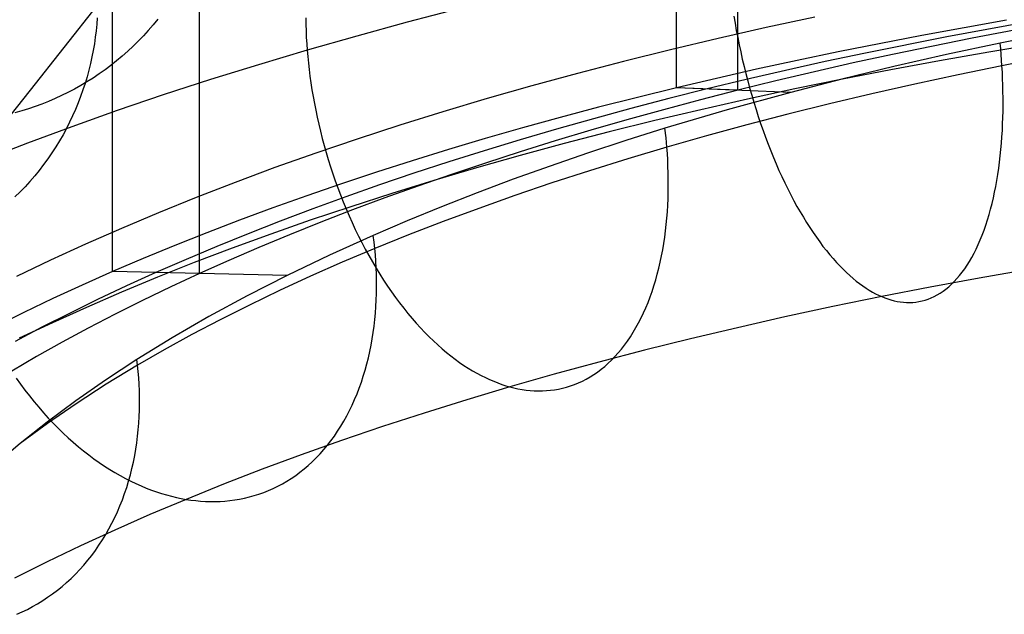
# Model space of a CAD drawing. Extents: x -37 to 483, y -973 to -253.
# Tile 31 of 197: x 131 to 174, y -871 to -845. Entities that reach past the tile are written whole.
import ezdxf

# ---------------------------------------------------------------- set-up
doc = ezdxf.new("R2010")
doc.units = 0
for name, color, linetype in [('LIVELLO_03', 5, 'CONTINUOUS'), ('LIVELLO_04', 96, 'CONTINUOUS'), ('PREDEFINITO', 7, 'CONTINUOUS')]:
    doc.layers.add(name, color=color, linetype=linetype)

msp = doc.modelspace()

# ---------------------------------------------------------------- linework, layer by layer
at = {"layer": 'LIVELLO_03'}
for p, q in [((131.002, -848.123, 440.292), (133.985, -844.351, 451.997)), ((133.937, -845.205, 452.177), (133.908, -845.493, 452.24)), ((133.959, -844.919, 452.115), (133.937, -845.205, 452.177)), ((136.426, -845.232, 477.422), (136.215, -845.478, 477.499)), ((136.63, -844.982, 477.345), (136.426, -845.232, 477.422)), ((133.908, -845.493, 452.24), (133.872, -845.783, 452.306)), ((135.997, -845.718, 477.576), (135.773, -845.952, 477.654)), ((136.215, -845.478, 477.499), (135.997, -845.718, 477.576)), ((133.829, -846.073, 452.372), (133.779, -846.364, 452.441)), ((133.872, -845.783, 452.306), (133.829, -846.073, 452.372)), ((135.542, -846.18, 477.732), (135.305, -846.401, 477.81)), ((135.773, -845.952, 477.654), (135.542, -846.18, 477.732)), ((133.779, -846.364, 452.441), (133.722, -846.655, 452.511)), ((135.063, -846.616, 477.888), (134.815, -846.825, 477.965)), ((135.305, -846.401, 477.81), (135.063, -846.616, 477.888)), ((133.657, -846.947, 452.582), (133.585, -847.239, 452.656)), ((133.722, -846.655, 452.511), (133.657, -846.947, 452.582)), ((134.562, -847.026, 478.043), (134.303, -847.22, 478.12)), ((134.815, -846.825, 477.965), (134.562, -847.026, 478.043)), ((133.585, -847.239, 452.656), (133.506, -847.531, 452.73)), ((134.04, -847.407, 478.197), (133.773, -847.586, 478.274)), ((134.303, -847.22, 478.12), (134.04, -847.407, 478.197)), ((133.225, -847.922, 478.425), (132.945, -848.078, 478.5)), ((133.501, -847.758, 478.35), (133.225, -847.922, 478.425)), ((133.419, -847.821, 452.807), (133.324, -848.112, 452.884)), ((133.506, -847.531, 452.73), (133.419, -847.821, 452.807)), ((133.773, -847.586, 478.274), (133.501, -847.758, 478.35)), ((127.806, -852.144, 428.688), (131.002, -848.123, 440.292)), ((132.377, -848.366, 478.648), (132.089, -848.498, 478.721)), ((132.663, -848.226, 478.574), (132.377, -848.366, 478.648)), ((132.945, -848.078, 478.5), (132.663, -848.226, 478.574)), ((133.324, -848.112, 452.884), (133.222, -848.401, 452.963)), ((131.505, -848.738, 478.863), (131.21, -848.846, 478.933)), ((131.798, -848.622, 478.792), (131.505, -848.738, 478.863)), ((132.089, -848.498, 478.721), (131.798, -848.622, 478.792)), ((133.111, -848.688, 453.044), (132.993, -848.974, 453.125)), ((133.222, -848.401, 452.963), (133.111, -848.688, 453.044)), ((130.617, -849.037, 479.069), (130.319, -849.121, 479.136)), ((130.914, -848.946, 479.001), (130.617, -849.037, 479.069)), ((131.21, -848.846, 478.933), (130.914, -848.946, 479.001)), ((132.867, -849.258, 453.208), (132.734, -849.539, 453.292)), ((132.993, -848.974, 453.125), (132.867, -849.258, 453.208)), ((132.734, -849.539, 453.292), (132.593, -849.818, 453.377)), ((132.443, -850.094, 453.463), (132.287, -850.366, 453.55)), ((132.593, -849.818, 453.377), (132.443, -850.094, 453.463)), ((132.287, -850.366, 453.55), (132.122, -850.635, 453.638)), ((131.95, -850.901, 453.727), (131.771, -851.161, 453.817)), ((132.122, -850.635, 453.638), (131.95, -850.901, 453.727)), ((131.584, -851.418, 453.907), (131.391, -851.67, 453.997)), ((131.771, -851.161, 453.817), (131.584, -851.418, 453.907)), ((131.391, -851.67, 453.997), (131.19, -851.916, 454.089)), ((130.982, -852.158, 454.18), (130.767, -852.393, 454.272)), ((131.19, -851.916, 454.089), (130.982, -852.158, 454.18)), ((130.547, -852.623, 454.364), (130.319, -852.847, 454.456)), ((130.767, -852.393, 454.272), (130.547, -852.623, 454.364))]:
    msp.add_line(p, q, dxfattribs=at)
at = {"layer": 'LIVELLO_04'}
for p, q in [((134.628, -856.151, 413.834), (134.628, -354.631, 425.342)), ((138.478, -856.238, 410.712), (138.478, -354.718, 422.221)), ((159.585, -848.015, 432.781), (159.585, -361.719, 443.94)), ((162.299, -848.126, 428.804), (162.299, -361.83, 439.963)), ((174.18, -845.028, 439.739), (170.424, -845.701, 438.171)), ((175.217, -845.087, 437.598), (171.542, -845.76, 436.064)), ((176.253, -845.147, 435.458), (172.661, -845.819, 433.957)), ((170.424, -845.701, 438.171), (166.736, -846.424, 436.487)), ((171.542, -845.76, 436.064), (167.935, -846.482, 434.417)), ((172.661, -845.819, 433.957), (169.134, -846.539, 432.347)), ((175.577, -846.07, 440.257), (173.388, -846.435, 439.391)), ((166.736, -846.424, 436.487), (164.919, -846.804, 435.603)), ((167.935, -846.482, 434.417), (166.158, -846.861, 433.552)), ((169.134, -846.539, 432.347), (167.397, -846.918, 431.501)), ((173.388, -846.435, 439.391), (171.215, -846.818, 438.484)), ((164.919, -846.804, 435.603), (163.122, -847.196, 434.69)), ((166.158, -846.861, 433.552), (164.4, -847.252, 432.659)), ((167.397, -846.918, 431.501), (165.679, -847.309, 430.628)), ((171.215, -846.818, 438.484), (169.06, -847.218, 437.536)), ((163.122, -847.196, 434.69), (161.343, -847.6, 433.749)), ((164.4, -847.252, 432.659), (162.661, -847.656, 431.739)), ((165.679, -847.309, 430.628), (163.979, -847.712, 429.729)), ((169.06, -847.218, 437.536), (166.925, -847.635, 436.548)), ((161.343, -847.6, 433.749), (159.585, -848.015, 432.781)), ((162.661, -847.656, 431.739), (160.942, -848.071, 430.792)), ((163.979, -847.712, 429.729), (162.299, -848.126, 428.804)), ((166.925, -847.635, 436.548), (164.812, -848.069, 435.519)), ((159.585, -848.015, 432.781), (157.847, -848.443, 431.786)), ((160.942, -848.071, 430.792), (159.243, -848.498, 429.819)), ((162.299, -848.126, 428.804), (159.585, -848.015, 432.781)), ((162.299, -848.126, 428.804), (160.639, -848.552, 427.852)), ((164.812, -848.069, 435.519), (162.721, -848.52, 434.452)), ((157.847, -848.443, 431.786), (156.131, -848.882, 430.763)), ((159.243, -848.498, 429.819), (157.565, -848.936, 428.819)), ((160.639, -848.552, 427.852), (159, -848.99, 426.875)), ((162.721, -848.52, 434.452), (160.655, -848.987, 433.345)), ((156.131, -848.882, 430.763), (154.436, -849.332, 429.714)), ((157.565, -848.936, 428.819), (155.909, -849.386, 427.793)), ((159, -848.99, 426.875), (157.382, -849.439, 425.873)), ((160.655, -848.987, 433.345), (158.614, -849.47, 432.2)), ((154.436, -849.332, 429.714), (152.764, -849.794, 428.639)), ((155.909, -849.386, 427.793), (154.274, -849.847, 426.742)), ((157.382, -849.439, 425.873), (155.785, -849.9, 424.845)), ((158.614, -849.47, 432.2), (156.601, -849.969, 431.018)), ((152.764, -849.794, 428.639), (151.115, -850.267, 427.538)), ((154.274, -849.847, 426.742), (152.662, -850.319, 425.665)), ((155.785, -849.9, 424.845), (154.21, -850.371, 423.793)), ((156.601, -849.969, 431.018), (154.616, -850.484, 429.799)), ((151.115, -850.267, 427.538), (149.489, -850.751, 426.411)), ((152.662, -850.319, 425.665), (151.073, -850.802, 424.564)), ((154.21, -850.371, 423.793), (152.657, -850.854, 422.717)), ((154.616, -850.484, 429.799), (152.661, -851.014, 428.543)), ((149.489, -850.751, 426.411), (147.887, -851.245, 425.26)), ((151.073, -850.802, 424.564), (149.507, -851.296, 423.438)), ((152.657, -850.854, 422.717), (151.127, -851.347, 421.617)), ((147.887, -851.245, 425.26), (146.31, -851.75, 424.083)), ((149.507, -851.296, 423.438), (147.965, -851.8, 422.288)), ((151.127, -851.347, 421.617), (149.621, -851.85, 420.493)), ((152.661, -851.014, 428.543), (150.738, -851.558, 427.253)), ((146.31, -851.75, 424.083), (144.757, -852.265, 422.883)), ((147.965, -851.8, 422.288), (146.448, -852.315, 421.115)), ((149.621, -851.85, 420.493), (148.139, -852.364, 419.347)), ((150.738, -851.558, 427.253), (148.847, -852.117, 425.928)), ((144.757, -852.265, 422.883), (143.23, -852.791, 421.659)), ((148.847, -852.117, 425.928), (146.989, -852.691, 424.569)), ((146.448, -852.315, 421.115), (144.955, -852.84, 419.918)), ((146.989, -852.691, 424.569), (145.167, -853.278, 423.179)), ((148.139, -852.364, 419.347), (146.681, -852.888, 418.178)), ((143.23, -852.791, 421.659), (141.728, -853.327, 420.411)), ((144.955, -852.84, 419.918), (143.488, -853.375, 418.699)), ((146.681, -852.888, 418.178), (145.249, -853.422, 416.987)), ((141.728, -853.327, 420.411), (140.253, -853.873, 419.14)), ((143.488, -853.375, 418.699), (142.047, -853.92, 417.457)), ((145.167, -853.278, 423.179), (143.381, -853.878, 421.756)), ((145.249, -853.422, 416.987), (143.842, -853.967, 415.774)), ((140.253, -853.873, 419.14), (138.805, -854.428, 417.847)), ((142.047, -853.92, 417.457), (140.633, -854.474, 416.193)), ((143.381, -853.878, 421.756), (141.632, -854.491, 420.304)), ((143.842, -853.967, 415.774), (142.46, -854.52, 414.54)), ((138.805, -854.428, 417.847), (137.385, -854.993, 416.531)), ((140.633, -854.474, 416.193), (139.245, -855.038, 414.907)), ((141.632, -854.491, 420.304), (139.922, -855.116, 418.822)), ((142.46, -854.52, 414.54), (141.106, -855.084, 413.284)), ((137.385, -854.993, 416.531), (135.992, -855.568, 415.193)), ((139.245, -855.038, 414.907), (137.885, -855.612, 413.601)), ((139.922, -855.116, 418.822), (138.25, -855.754, 417.311)), ((141.106, -855.084, 413.284), (139.778, -855.656, 412.008)), ((135.992, -855.568, 415.193), (134.628, -856.151, 413.834)), ((137.885, -855.612, 413.601), (136.553, -856.195, 412.273)), ((138.25, -855.754, 417.311), (136.619, -856.403, 415.774)), ((139.778, -855.656, 412.008), (138.478, -856.238, 410.712)), ((134.628, -856.151, 413.834), (133.293, -856.744, 412.453)), ((138.478, -856.238, 410.712), (134.628, -856.151, 413.834)), ((136.553, -856.195, 412.273), (135.249, -856.787, 410.924)), ((136.619, -856.403, 415.774), (135.028, -857.062, 414.211)), ((138.478, -856.238, 410.712), (137.205, -856.829, 409.396)), ((133.293, -856.744, 412.453), (131.987, -857.346, 411.052)), ((135.028, -857.062, 414.211), (133.479, -857.733, 412.623)), ((135.249, -856.787, 410.924), (133.974, -857.387, 409.556)), ((137.205, -856.829, 409.396), (135.961, -857.429, 408.06)), ((131.987, -857.346, 411.052), (130.711, -857.956, 409.631)), ((133.974, -857.387, 409.556), (132.728, -857.997, 408.168)), ((135.961, -857.429, 408.06), (134.745, -858.037, 406.705)), ((130.711, -857.956, 409.631), (129.465, -858.575, 408.19)), ((133.479, -857.733, 412.623), (131.973, -858.413, 411.011)), ((132.728, -857.997, 408.168), (131.511, -858.614, 406.761)), ((134.745, -858.037, 406.705), (133.558, -858.654, 405.332)), ((131.511, -858.614, 406.761), (130.325, -859.24, 405.335)), ((131.973, -858.413, 411.011), (130.51, -859.102, 409.377)), ((133.558, -858.654, 405.332), (132.4, -859.279, 403.94)), ((132.4, -859.279, 403.94), (131.271, -859.912, 402.531)), ((131.271, -859.912, 402.531), (130.173, -860.553, 401.105))]:
    msp.add_line(p, q, dxfattribs=at)
at = {"layer": 'PREDEFINITO'}
for p, q in [((159.585, -848.015, 432.781), (159.585, -833.704, 433.11)), ((134.628, -856.151, 413.834), (134.628, -841.845, 414.162)), ((149.942, -844.527, 444.46), (147.673, -845.118, 443.086)), ((162.115, -844.849, 450.956), (162.168, -845.163, 450.953)), ((165.699, -844.894, 439.496), (163.546, -845.357, 438.418)), ((143.179, -844.929, 439.872), (143.184, -845.216, 439.95)), ((143.184, -845.216, 439.95), (143.193, -845.502, 440.024)), ((147.673, -845.118, 443.086), (145.44, -845.727, 441.67)), ((162.168, -845.163, 450.953), (162.225, -845.478, 450.944)), ((174.18, -845.028, 439.739), (170.424, -845.701, 438.171)), ((143.193, -845.502, 440.024), (143.205, -845.787, 440.092)), ((145.44, -845.727, 441.67), (143.243, -846.353, 440.213)), ((163.546, -845.357, 438.418), (161.417, -845.838, 437.3)), ((162.225, -845.478, 450.944), (162.286, -845.795, 450.928)), ((170.424, -845.701, 438.171), (166.736, -846.424, 436.487)), ((175.834, -845.645, 431.102), (173.897, -846.038, 430.227)), ((143.205, -845.787, 440.092), (143.222, -846.07, 440.155)), ((143.222, -846.07, 440.155), (143.243, -846.353, 440.213)), ((161.417, -845.838, 437.3), (159.315, -846.336, 436.14)), ((162.286, -845.795, 450.928), (162.35, -846.112, 450.907)), ((162.35, -846.112, 450.907), (162.419, -846.431, 450.879)), ((173.897, -846.038, 430.227), (171.526, -846.548, 429.094)), ((173.92, -846.294, 430.26), (173.897, -846.038, 430.227)), ((143.243, -846.353, 440.213), (141.083, -846.997, 438.716)), ((143.243, -846.353, 440.213), (143.267, -846.636, 440.267)), ((143.267, -846.636, 440.267), (143.296, -846.923, 440.316)), ((159.315, -846.336, 436.14), (157.24, -846.852, 434.941)), ((162.419, -846.431, 450.879), (162.49, -846.75, 450.844)), ((166.736, -846.424, 436.487), (164.919, -846.804, 435.603)), ((171.526, -846.548, 429.094), (169.191, -847.081, 427.908)), ((173.941, -846.547, 430.297), (173.92, -846.294, 430.26)), ((173.96, -846.797, 430.338), (173.941, -846.547, 430.297)), ((141.083, -846.997, 438.716), (138.962, -847.657, 437.178)), ((143.296, -846.923, 440.316), (143.329, -847.214, 440.361)), ((157.24, -846.852, 434.941), (155.195, -847.384, 433.702)), ((162.49, -846.75, 450.844), (162.566, -847.07, 450.803)), ((162.566, -847.07, 450.803), (162.645, -847.389, 450.755)), ((164.919, -846.804, 435.603), (163.122, -847.196, 434.69)), ((169.191, -847.081, 427.908), (166.894, -847.64, 426.669)), ((173.976, -847.044, 430.382), (172.034, -847.442, 429.457)), ((173.976, -847.044, 430.382), (173.96, -846.797, 430.338)), ((175.912, -846.668, 431.257), (173.976, -847.044, 430.382)), ((173.992, -847.328, 430.437), (173.976, -847.044, 430.382)), ((143.329, -847.214, 440.361), (143.366, -847.507, 440.402)), ((143.366, -847.507, 440.402), (143.408, -847.804, 440.438)), ((155.195, -847.384, 433.702), (153.18, -847.933, 432.426)), ((163.122, -847.196, 434.69), (161.343, -847.6, 433.749)), ((162.645, -847.389, 450.755), (162.728, -847.708, 450.701)), ((172.034, -847.442, 429.457), (170.115, -847.855, 428.497)), ((174.004, -847.613, 430.498), (173.992, -847.328, 430.437)), ((138.962, -847.657, 437.178), (136.879, -848.335, 435.602)), ((143.408, -847.804, 440.438), (143.454, -848.103, 440.47)), ((153.18, -847.933, 432.426), (151.198, -848.498, 431.111)), ((161.343, -847.6, 433.749), (159.585, -848.015, 432.781)), ((162.728, -847.708, 450.701), (162.815, -848.026, 450.64)), ((166.894, -847.64, 426.669), (164.636, -848.222, 425.379)), ((170.115, -847.855, 428.497), (168.221, -848.283, 427.501)), ((174.014, -847.899, 430.564), (174.004, -847.613, 430.498)), ((174.021, -848.185, 430.636), (174.014, -847.899, 430.564)), ((136.879, -848.335, 435.602), (134.837, -849.029, 433.987)), ((143.454, -848.103, 440.47), (143.505, -848.405, 440.497)), ((159.585, -848.015, 432.781), (157.847, -848.443, 431.786)), ((164.636, -848.222, 425.379), (159.585, -848.015, 432.781)), ((164.636, -848.222, 425.379), (161.818, -848.998, 423.662)), ((162.815, -848.026, 450.64), (162.905, -848.343, 450.572)), ((162.905, -848.343, 450.572), (162.998, -848.659, 450.498)), ((168.221, -848.283, 427.501), (166.353, -848.726, 426.471)), ((174.025, -848.472, 430.714), (174.021, -848.185, 430.636)), ((143.505, -848.405, 440.497), (143.561, -848.709, 440.519)), ((143.561, -848.709, 440.519), (143.621, -849.015, 440.535)), ((151.198, -848.498, 431.111), (149.249, -849.079, 429.76)), ((157.847, -848.443, 431.786), (156.131, -848.882, 430.763)), ((162.998, -848.659, 450.498), (163.096, -848.973, 450.416)), ((166.353, -848.726, 426.471), (164.511, -849.183, 425.406)), ((174.022, -849.045, 430.888), (174.025, -848.759, 430.798)), ((174.025, -848.759, 430.798), (174.025, -848.472, 430.714)), ((134.837, -849.029, 433.987), (132.837, -849.739, 432.335)), ((143.621, -849.015, 440.535), (143.686, -849.323, 440.547)), ((149.249, -849.079, 429.76), (147.336, -849.675, 428.373)), ((156.131, -848.882, 430.763), (154.436, -849.332, 429.714)), ((161.818, -848.998, 423.662), (159.07, -849.811, 421.865)), ((164.511, -849.183, 425.406), (162.697, -849.656, 424.307)), ((163.096, -848.973, 450.416), (163.196, -849.285, 450.328)), ((174.016, -849.332, 430.984), (174.022, -849.045, 430.888)), ((143.686, -849.323, 440.547), (143.755, -849.633, 440.553)), ((143.755, -849.633, 440.553), (143.83, -849.944, 440.553)), ((147.336, -849.675, 428.373), (145.459, -850.286, 426.952)), ((154.436, -849.332, 429.714), (152.764, -849.794, 428.639)), ((162.697, -849.656, 424.307), (160.91, -850.142, 423.175)), ((163.196, -849.285, 450.328), (163.3, -849.595, 450.234)), ((163.3, -849.595, 450.234), (163.407, -849.902, 450.133)), ((173.993, -849.903, 431.194), (174.006, -849.618, 431.086)), ((174.006, -849.618, 431.086), (174.016, -849.332, 430.984)), ((132.837, -849.739, 432.335), (130.878, -850.466, 430.646)), ((143.83, -849.944, 440.553), (143.909, -850.257, 440.548)), ((152.764, -849.794, 428.639), (151.115, -850.267, 427.538)), ((159.07, -849.811, 421.865), (157.344, -850.353, 420.67)), ((159.116, -850.231, 421.933), (159.07, -849.811, 421.865)), ((163.407, -849.902, 450.133), (163.517, -850.206, 450.025)), ((173.975, -850.186, 431.308), (173.993, -849.903, 431.194)), ((130.878, -850.466, 430.646), (128.962, -851.207, 428.921)), ((145.459, -850.286, 426.952), (143.62, -850.911, 425.497)), ((143.909, -850.257, 440.548), (143.993, -850.57, 440.538)), ((143.993, -850.57, 440.538), (144.082, -850.883, 440.521)), ((151.115, -850.267, 427.538), (149.489, -850.751, 426.411)), ((157.344, -850.353, 420.67), (155.648, -850.909, 419.443)), ((159.153, -850.643, 422.009), (159.116, -850.231, 421.933)), ((160.91, -850.142, 423.175), (159.153, -850.643, 422.009)), ((163.517, -850.206, 450.025), (163.631, -850.507, 449.911)), ((163.631, -850.507, 449.911), (163.747, -850.804, 449.79)), ((173.93, -850.749, 431.554), (173.955, -850.469, 431.428)), ((173.955, -850.469, 431.428), (173.975, -850.186, 431.308)), ((143.62, -850.911, 425.497), (141.819, -851.551, 424.01)), ((144.082, -850.883, 440.521), (144.175, -851.197, 440.499)), ((149.489, -850.751, 426.411), (147.887, -851.245, 425.26)), ((155.648, -850.909, 419.443), (153.985, -851.48, 418.185)), ((159.153, -850.643, 422.009), (157.425, -851.158, 420.811)), ((159.174, -850.926, 422.067), (159.153, -850.643, 422.009)), ((159.19, -851.21, 422.13), (159.174, -850.926, 422.067)), ((163.747, -850.804, 449.79), (163.866, -851.097, 449.663)), ((173.902, -851.028, 431.687), (173.93, -850.749, 431.554)), ((144.175, -851.197, 440.499), (144.274, -851.511, 440.471)), ((147.887, -851.245, 425.26), (146.31, -851.75, 424.083)), ((157.425, -851.158, 420.811), (155.729, -851.687, 419.582)), ((159.203, -851.495, 422.198), (159.19, -851.21, 422.13)), ((163.866, -851.097, 449.663), (163.988, -851.386, 449.53)), ((163.988, -851.386, 449.53), (164.113, -851.671, 449.391)), ((173.834, -851.577, 431.97), (173.87, -851.304, 431.825)), ((173.87, -851.304, 431.825), (173.902, -851.028, 431.687)), ((141.819, -851.551, 424.01), (140.059, -852.204, 422.491)), ((144.274, -851.511, 440.471), (144.377, -851.824, 440.437)), ((144.377, -851.824, 440.437), (144.486, -852.137, 440.397)), ((146.31, -851.75, 424.083), (144.757, -852.265, 422.883)), ((153.985, -851.48, 418.185), (152.353, -852.066, 416.897)), ((155.729, -851.687, 419.582), (154.063, -852.229, 418.321)), ((159.212, -851.78, 422.272), (159.203, -851.495, 422.198)), ((159.217, -852.067, 422.35), (159.212, -851.78, 422.272)), ((164.113, -851.671, 449.391), (164.24, -851.95, 449.245)), ((173.751, -852.114, 432.277), (173.795, -851.847, 432.121)), ((173.795, -851.847, 432.121), (173.834, -851.577, 431.97)), ((140.059, -852.204, 422.491), (138.34, -852.869, 420.942)), ((144.757, -852.265, 422.883), (143.23, -852.791, 421.659)), ((144.486, -852.137, 440.397), (144.598, -852.449, 440.351)), ((152.353, -852.066, 416.897), (150.755, -852.665, 415.579)), ((154.063, -852.229, 418.321), (152.43, -852.784, 417.029)), ((159.217, -852.354, 422.434), (159.217, -852.067, 422.35)), ((164.24, -851.95, 449.245), (164.37, -852.224, 449.094)), ((164.37, -852.224, 449.094), (164.502, -852.493, 448.938)), ((173.704, -852.378, 432.44), (173.751, -852.114, 432.277)), ((144.598, -852.449, 440.351), (144.716, -852.76, 440.298)), ((150.755, -852.665, 415.579), (149.191, -853.279, 414.233)), ((159.205, -852.928, 422.618), (159.213, -852.641, 422.524)), ((159.213, -852.641, 422.524), (159.217, -852.354, 422.434)), ((164.502, -852.493, 448.938), (164.636, -852.757, 448.776)), ((173.597, -852.893, 432.783), (173.652, -852.637, 432.608)), ((173.652, -852.637, 432.608), (173.704, -852.378, 432.44)), ((138.34, -852.869, 420.942), (136.662, -853.547, 419.365)), ((143.23, -852.791, 421.659), (141.728, -853.327, 420.411)), ((144.716, -852.76, 440.298), (144.838, -853.068, 440.24)), ((144.838, -853.068, 440.24), (144.965, -853.375, 440.175)), ((152.43, -852.784, 417.029), (150.83, -853.352, 415.708)), ((159.192, -853.214, 422.719), (159.205, -852.928, 422.618)), ((164.636, -852.757, 448.776), (164.772, -853.014, 448.609)), ((164.772, -853.014, 448.609), (164.909, -853.266, 448.436)), ((173.475, -853.389, 433.148), (173.538, -853.144, 432.962)), ((173.538, -853.144, 432.962), (173.597, -852.893, 432.783)), ((136.662, -853.547, 419.365), (135.028, -854.238, 417.759)), ((141.728, -853.327, 420.411), (140.253, -853.873, 419.14)), ((144.965, -853.375, 440.175), (145.096, -853.68, 440.105)), ((149.191, -853.279, 414.233), (147.662, -853.906, 412.857)), ((150.83, -853.352, 415.708), (149.263, -853.933, 414.357)), ((159.153, -853.785, 422.935), (159.175, -853.5, 422.824)), ((159.175, -853.5, 422.824), (159.192, -853.214, 422.719)), ((164.909, -853.266, 448.436), (165.049, -853.511, 448.259)), ((165.049, -853.511, 448.259), (165.19, -853.749, 448.077)), ((173.408, -853.63, 433.338), (173.475, -853.389, 433.148)), ((140.253, -853.873, 419.14), (138.805, -854.428, 417.847)), ((145.096, -853.68, 440.105), (145.231, -853.982, 440.028)), ((145.231, -853.982, 440.028), (145.371, -854.281, 439.945)), ((147.662, -853.906, 412.857), (146.168, -854.547, 411.454)), ((149.263, -853.933, 414.357), (147.731, -854.526, 412.977)), ((159.126, -854.069, 423.052), (159.153, -853.785, 422.935)), ((165.19, -853.749, 448.077), (165.332, -853.981, 447.89)), ((165.332, -853.981, 447.89), (165.476, -854.206, 447.7)), ((173.263, -854.096, 433.735), (173.337, -853.866, 433.534)), ((173.337, -853.866, 433.534), (173.408, -853.63, 433.338)), ((135.028, -854.238, 417.759), (133.438, -854.939, 416.127)), ((138.805, -854.428, 417.847), (137.385, -854.993, 416.531)), ((145.371, -854.281, 439.945), (145.515, -854.577, 439.856)), ((159.057, -854.632, 423.302), (159.094, -854.351, 423.174)), ((159.094, -854.351, 423.174), (159.126, -854.069, 423.052)), ((165.476, -854.206, 447.7), (165.62, -854.424, 447.505)), ((165.62, -854.424, 447.505), (165.766, -854.634, 447.307)), ((173.103, -854.537, 434.151), (173.185, -854.32, 433.941)), ((173.185, -854.32, 433.941), (173.263, -854.096, 433.735)), ((146.168, -854.547, 411.454), (144.227, -855.425, 409.536)), ((145.515, -854.577, 439.856), (145.663, -854.87, 439.762)), ((145.663, -854.87, 439.762), (145.814, -855.158, 439.661)), ((146.204, -854.841, 411.51), (146.168, -854.547, 411.454)), ((146.234, -855.131, 411.569), (146.204, -854.841, 411.51)), ((147.731, -854.526, 412.977), (146.234, -855.131, 411.569)), ((158.969, -855.186, 423.573), (159.015, -854.91, 423.435)), ((159.015, -854.91, 423.435), (159.057, -854.632, 423.302)), ((165.766, -854.634, 447.307), (165.912, -854.838, 447.105)), ((165.912, -854.838, 447.105), (166.059, -855.034, 446.899)), ((172.928, -854.953, 434.586), (173.017, -854.748, 434.366)), ((173.017, -854.748, 434.366), (173.103, -854.537, 434.151)), ((133.438, -854.939, 416.127), (131.892, -855.651, 414.471)), ((137.385, -854.993, 416.531), (135.992, -855.568, 415.193)), ((146.234, -855.131, 411.569), (144.794, -855.739, 410.155)), ((145.814, -855.158, 439.661), (145.97, -855.443, 439.554)), ((146.259, -855.412, 411.63), (146.234, -855.131, 411.569)), ((158.917, -855.46, 423.717), (158.969, -855.186, 423.573)), ((166.059, -855.034, 446.899), (166.207, -855.222, 446.691)), ((166.207, -855.222, 446.691), (166.355, -855.403, 446.48)), ((172.641, -855.525, 435.268), (172.74, -855.341, 435.037)), ((172.74, -855.341, 435.037), (172.836, -855.151, 434.809)), ((172.836, -855.151, 434.809), (172.928, -854.953, 434.586)), ((131.892, -855.651, 414.471), (130.393, -856.373, 412.79)), ((135.992, -855.568, 415.193), (134.628, -856.151, 413.834)), ((144.227, -855.425, 409.536), (142.352, -856.326, 407.571)), ((144.794, -855.739, 410.155), (143.39, -856.358, 408.715)), ((145.97, -855.443, 439.554), (146.129, -855.722, 439.442)), ((146.129, -855.722, 439.442), (146.292, -855.998, 439.324)), ((146.279, -855.695, 411.696), (146.259, -855.412, 411.63)), ((146.294, -855.979, 411.767), (146.279, -855.695, 411.696)), ((158.798, -855.997, 424.021), (158.86, -855.73, 423.866)), ((158.86, -855.73, 423.866), (158.917, -855.46, 423.717)), ((166.355, -855.403, 446.48), (166.503, -855.576, 446.266)), ((166.503, -855.576, 446.266), (166.651, -855.741, 446.05)), ((166.651, -855.741, 446.05), (166.799, -855.899, 445.832)), ((172.434, -855.868, 435.741), (172.539, -855.7, 435.503)), ((172.539, -855.7, 435.503), (172.641, -855.525, 435.268)), ((134.628, -856.151, 413.834), (133.293, -856.744, 412.453)), ((142.352, -856.326, 407.571), (134.628, -856.151, 413.834)), ((146.292, -855.998, 439.324), (146.457, -856.268, 439.201)), ((146.305, -856.264, 411.841), (146.294, -855.979, 411.767)), ((158.731, -856.26, 424.18), (158.798, -855.997, 424.021)), ((166.799, -855.899, 445.832), (166.946, -856.049, 445.612)), ((166.946, -856.049, 445.612), (167.094, -856.191, 445.39)), ((167.094, -856.191, 445.39), (167.24, -856.325, 445.167)), ((172.101, -856.326, 436.471), (172.215, -856.181, 436.225)), ((172.215, -856.181, 436.225), (172.326, -856.029, 435.981)), ((172.326, -856.029, 435.981), (172.434, -855.868, 435.741)), ((175.167, -856.057, 445.703), (172.973, -856.44, 444.812)), ((142.352, -856.326, 407.571), (140.593, -857.224, 405.615)), ((143.39, -856.358, 408.715), (142.022, -856.988, 407.249)), ((146.311, -856.55, 411.921), (146.305, -856.264, 411.841)), ((146.311, -856.837, 412.005), (146.311, -856.55, 411.921)), ((146.457, -856.268, 439.201), (146.626, -856.533, 439.072)), ((146.626, -856.533, 439.072), (146.798, -856.792, 438.938)), ((158.582, -856.775, 424.515), (158.659, -856.52, 424.345)), ((158.659, -856.52, 424.345), (158.731, -856.26, 424.18)), ((167.24, -856.325, 445.167), (167.387, -856.452, 444.943)), ((167.387, -856.452, 444.943), (167.532, -856.571, 444.718)), ((167.532, -856.571, 444.718), (167.676, -856.683, 444.492)), ((172.973, -856.44, 444.812), (170.802, -856.84, 443.881)), ((171.745, -856.71, 437.221), (171.866, -856.59, 436.969)), ((171.866, -856.59, 436.969), (171.985, -856.462, 436.719)), ((171.985, -856.462, 436.719), (172.101, -856.326, 436.471)), ((133.293, -856.744, 412.453), (131.987, -857.346, 411.052)), ((142.022, -856.988, 407.249), (140.691, -857.629, 405.759)), ((146.307, -857.124, 412.093), (146.311, -856.837, 412.005)), ((146.798, -856.792, 438.938), (146.973, -857.045, 438.799)), ((146.973, -857.045, 438.799), (147.15, -857.293, 438.655)), ((158.412, -857.271, 424.868), (158.5, -857.025, 424.689)), ((158.5, -857.025, 424.689), (158.582, -856.775, 424.515)), ((167.676, -856.683, 444.492), (167.82, -856.787, 444.266)), ((167.82, -856.787, 444.266), (167.962, -856.883, 444.04)), ((167.962, -856.883, 444.04), (168.104, -856.972, 443.813)), ((168.104, -856.972, 443.813), (168.244, -857.054, 443.587)), ((168.244, -857.054, 443.587), (168.382, -857.129, 443.361)), ((170.802, -856.84, 443.881), (168.655, -857.257, 442.911)), ((171.241, -857.105, 438.239), (171.37, -857.019, 437.983)), ((171.37, -857.019, 437.983), (171.497, -856.924, 437.728)), ((171.497, -856.924, 437.728), (171.622, -856.821, 437.474)), ((171.622, -856.821, 437.474), (171.745, -856.71, 437.221)), ((131.987, -857.346, 411.052), (130.711, -857.956, 409.631)), ((140.593, -857.224, 405.615), (138.9, -858.143, 403.619)), ((146.281, -857.699, 412.285), (146.297, -857.412, 412.187)), ((146.297, -857.412, 412.187), (146.307, -857.124, 412.093)), ((147.15, -857.293, 438.655), (147.33, -857.534, 438.507)), ((147.33, -857.534, 438.507), (147.512, -857.769, 438.353)), ((158.223, -857.747, 425.24), (158.32, -857.512, 425.052)), ((158.32, -857.512, 425.052), (158.412, -857.271, 424.868)), ((168.655, -857.257, 442.911), (166.501, -857.698, 441.886)), ((168.382, -857.129, 443.361), (168.519, -857.197, 443.135)), ((168.519, -857.197, 443.135), (168.655, -857.257, 442.911)), ((168.655, -857.257, 442.911), (168.79, -857.312, 442.685)), ((168.79, -857.312, 442.685), (168.926, -857.36, 442.456)), ((168.926, -857.36, 442.456), (169.063, -857.403, 442.224)), ((169.063, -857.403, 442.224), (169.2, -857.439, 441.989)), ((169.2, -857.439, 441.989), (169.338, -857.468, 441.752)), ((169.338, -857.468, 441.752), (169.476, -857.491, 441.511)), ((169.476, -857.491, 441.511), (169.614, -857.507, 441.269)), ((169.614, -857.507, 441.269), (169.752, -857.516, 441.024)), ((169.752, -857.516, 441.024), (169.89, -857.518, 440.777)), ((169.89, -857.518, 440.777), (170.028, -857.512, 440.529)), ((170.028, -857.512, 440.529), (170.166, -857.498, 440.278)), ((170.166, -857.498, 440.278), (170.303, -857.477, 440.026)), ((170.303, -857.477, 440.026), (170.44, -857.448, 439.773)), ((170.44, -857.448, 439.773), (170.576, -857.411, 439.519)), ((170.576, -857.411, 439.519), (170.711, -857.367, 439.263)), ((170.711, -857.367, 439.263), (170.846, -857.314, 439.008)), ((170.846, -857.314, 439.008), (170.979, -857.252, 438.751)), ((170.979, -857.252, 438.751), (171.111, -857.183, 438.495)), ((171.111, -857.183, 438.495), (171.241, -857.105, 438.239)), ((130.711, -857.956, 409.631), (129.465, -858.575, 408.19)), ((140.691, -857.629, 405.759), (139.397, -858.28, 404.245)), ((146.26, -857.987, 412.388), (146.281, -857.699, 412.285)), ((147.512, -857.769, 438.353), (147.696, -857.997, 438.195)), ((158.121, -857.977, 425.432), (158.223, -857.747, 425.24)), ((166.501, -857.698, 441.886), (164.373, -858.156, 440.821)), ((138.9, -858.143, 403.619), (137.273, -859.082, 401.583)), ((139.397, -858.28, 404.245), (138.141, -858.94, 402.707)), ((146.201, -858.559, 412.607), (146.233, -858.273, 412.495)), ((146.233, -858.273, 412.495), (146.26, -857.987, 412.388)), ((147.696, -857.997, 438.195), (147.881, -858.218, 438.034)), ((147.881, -858.218, 438.034), (148.068, -858.432, 437.867)), ((157.903, -858.418, 425.829), (158.014, -858.201, 425.629)), ((158.014, -858.201, 425.629), (158.121, -857.977, 425.432)), ((164.373, -858.156, 440.821), (162.272, -858.631, 439.716)), ((146.119, -859.126, 412.846), (146.163, -858.843, 412.724)), ((146.163, -858.843, 412.724), (146.201, -858.559, 412.607)), ((148.068, -858.432, 437.867), (148.257, -858.639, 437.698)), ((148.257, -858.639, 437.698), (148.447, -858.839, 437.524)), ((148.447, -858.839, 437.524), (148.638, -859.032, 437.347)), ((157.542, -859.031, 426.452), (157.667, -858.834, 426.241)), ((157.667, -858.834, 426.241), (157.787, -858.629, 426.034)), ((157.787, -858.629, 426.034), (157.903, -858.418, 425.829)), ((162.272, -858.631, 439.716), (160.2, -859.122, 438.573)), ((137.273, -859.082, 401.583), (135.715, -860.04, 399.509)), ((138.141, -858.94, 402.707), (136.923, -859.611, 401.147)), ((146.068, -859.408, 412.972), (146.119, -859.126, 412.846)), ((148.638, -859.032, 437.347), (148.83, -859.217, 437.167)), ((148.83, -859.217, 437.167), (149.022, -859.394, 436.984)), ((157.279, -859.405, 426.883), (157.413, -859.222, 426.666)), ((157.413, -859.222, 426.666), (157.542, -859.031, 426.452)), ((160.2, -859.122, 438.573), (158.157, -859.63, 437.392)), ((136.923, -859.611, 401.147), (135.744, -860.291, 399.565)), ((145.95, -859.964, 413.238), (146.012, -859.687, 413.103)), ((146.012, -859.687, 413.103), (146.068, -859.408, 412.972)), ((149.022, -859.394, 436.984), (149.215, -859.564, 436.798)), ((149.215, -859.564, 436.798), (149.408, -859.726, 436.61)), ((158.157, -859.63, 437.392), (156.145, -860.154, 436.173)), ((157.001, -859.75, 427.325), (157.142, -859.581, 427.103)), ((157.142, -859.581, 427.103), (157.279, -859.405, 426.883)), ((135.715, -860.04, 399.509), (134.329, -860.947, 397.55)), ((135.744, -860.291, 399.565), (135.715, -860.04, 399.509)), ((145.881, -860.238, 413.378), (145.95, -859.964, 413.238)), ((149.408, -859.726, 436.61), (149.601, -859.881, 436.419)), ((149.601, -859.881, 436.419), (149.794, -860.028, 436.227)), ((149.794, -860.028, 436.227), (149.986, -860.167, 436.032)), ((156.556, -860.208, 428.004), (156.708, -860.063, 427.776)), ((156.708, -860.063, 427.776), (156.856, -859.91, 427.55)), ((156.856, -859.91, 427.55), (157.001, -859.75, 427.325)), ((135.744, -860.291, 399.565), (134.352, -861.138, 397.594)), ((135.773, -860.571, 399.63), (135.744, -860.291, 399.565)), ((135.796, -860.852, 399.699), (135.773, -860.571, 399.63)), ((145.726, -860.778, 413.671), (145.807, -860.51, 413.522)), ((145.807, -860.51, 413.522), (145.881, -860.238, 413.378)), ((149.986, -860.167, 436.032), (150.178, -860.298, 435.836)), ((150.178, -860.298, 435.836), (150.37, -860.422, 435.638)), ((150.37, -860.422, 435.638), (150.56, -860.538, 435.439)), ((150.56, -860.538, 435.439), (150.75, -860.646, 435.239)), ((156.145, -860.154, 436.173), (154.163, -860.694, 434.917)), ((156.083, -860.594, 428.697), (156.244, -860.473, 428.465)), ((156.244, -860.473, 428.465), (156.402, -860.345, 428.234)), ((156.402, -860.345, 428.234), (156.556, -860.208, 428.004)), ((130.372, -860.861, 426.949), (130.563, -861.129, 426.863)), ((134.329, -860.947, 397.55), (133.005, -861.868, 395.562)), ((135.813, -861.135, 399.772), (135.796, -860.852, 399.699)), ((145.64, -861.042, 413.824), (145.726, -860.778, 413.671)), ((150.75, -860.646, 435.239), (150.938, -860.747, 435.038)), ((150.938, -860.747, 435.038), (151.125, -860.84, 434.836)), ((151.125, -860.84, 434.836), (151.311, -860.926, 434.634)), ((151.311, -860.926, 434.634), (151.495, -861.005, 434.432)), ((151.495, -861.005, 434.432), (151.678, -861.076, 434.23)), ((154.163, -860.694, 434.917), (152.214, -861.249, 433.624)), ((155.245, -861.072, 429.864), (155.417, -860.993, 429.631)), ((155.417, -860.993, 429.631), (155.587, -860.906, 429.397)), ((155.587, -860.906, 429.397), (155.754, -860.81, 429.163)), ((155.754, -860.81, 429.163), (155.92, -860.706, 428.93)), ((155.92, -860.706, 428.93), (156.083, -860.594, 428.697)), ((130.563, -861.129, 426.863), (130.759, -861.393, 426.772)), ((130.759, -861.393, 426.772), (130.959, -861.652, 426.676)), ((134.352, -861.138, 397.594), (133.021, -861.999, 395.592)), ((135.825, -861.419, 399.848), (135.813, -861.135, 399.772)), ((135.832, -861.705, 399.929), (135.825, -861.419, 399.848)), ((145.448, -861.559, 414.142), (145.547, -861.303, 413.981)), ((145.547, -861.303, 413.981), (145.64, -861.042, 413.824)), ((152.214, -861.249, 433.624), (150.298, -861.82, 432.296)), ((151.678, -861.076, 434.23), (151.859, -861.141, 434.028)), ((151.859, -861.141, 434.028), (152.037, -861.198, 433.826)), ((152.037, -861.198, 433.826), (152.214, -861.249, 433.624)), ((152.214, -861.249, 433.624), (152.391, -861.294, 433.422)), ((152.391, -861.294, 433.422), (152.568, -861.332, 433.216)), ((152.568, -861.332, 433.216), (152.746, -861.364, 433.008)), ((152.746, -861.364, 433.008), (152.925, -861.39, 432.796)), ((152.925, -861.39, 432.796), (153.104, -861.41, 432.583)), ((153.104, -861.41, 432.583), (153.284, -861.422, 432.366)), ((153.284, -861.422, 432.366), (153.465, -861.428, 432.147)), ((153.465, -861.428, 432.147), (153.645, -861.427, 431.926)), ((153.645, -861.427, 431.926), (153.825, -861.418, 431.703)), ((153.825, -861.418, 431.703), (154.005, -861.402, 431.478)), ((154.005, -861.402, 431.478), (154.185, -861.378, 431.251)), ((154.185, -861.378, 431.251), (154.364, -861.347, 431.023)), ((154.364, -861.347, 431.023), (154.542, -861.308, 430.793)), ((154.542, -861.308, 430.793), (154.72, -861.261, 430.562)), ((154.72, -861.261, 430.562), (154.896, -861.207, 430.33)), ((154.896, -861.207, 430.33), (155.071, -861.144, 430.098)), ((155.071, -861.144, 430.098), (155.245, -861.072, 429.864)), ((130.959, -861.652, 426.676), (131.162, -861.905, 426.575)), ((133.005, -861.868, 395.562), (131.743, -862.805, 393.546)), ((135.832, -861.992, 400.013), (135.832, -861.705, 399.929)), ((145.232, -862.058, 414.475), (145.343, -861.811, 414.306)), ((145.343, -861.811, 414.306), (145.448, -861.559, 414.142)), ((150.298, -861.82, 432.296), (148.416, -862.407, 430.932)), ((131.162, -861.905, 426.575), (131.369, -862.152, 426.469)), ((131.369, -862.152, 426.469), (131.579, -862.393, 426.359)), ((133.021, -861.999, 395.592), (131.75, -862.872, 393.561)), ((135.816, -862.568, 400.193), (135.827, -862.279, 400.101)), ((135.827, -862.279, 400.101), (135.832, -861.992, 400.013)), ((144.993, -862.537, 414.823), (145.115, -862.301, 414.647)), ((145.115, -862.301, 414.647), (145.232, -862.058, 414.475)), ((131.579, -862.393, 426.359), (131.792, -862.628, 426.244)), ((131.792, -862.628, 426.244), (132.008, -862.856, 426.125)), ((135.798, -862.856, 400.288), (135.816, -862.568, 400.193)), ((144.864, -862.769, 415.002), (144.993, -862.537, 414.823)), ((148.416, -862.407, 430.932), (146.569, -863.008, 429.534)), ((131.743, -862.805, 393.546), (130.543, -863.757, 391.503)), ((131.75, -862.872, 393.561), (130.543, -863.757, 391.503)), ((132.008, -862.856, 426.125), (132.227, -863.078, 426.001)), ((132.227, -863.078, 426.001), (132.448, -863.293, 425.874)), ((135.744, -863.433, 400.491), (135.774, -863.145, 400.388)), ((135.774, -863.145, 400.388), (135.798, -862.856, 400.288)), ((144.591, -863.213, 415.369), (144.73, -862.994, 415.184)), ((144.73, -862.994, 415.184), (144.864, -862.769, 415.002)), ((146.569, -863.008, 429.534), (144.758, -863.623, 428.101)), ((132.448, -863.293, 425.874), (132.672, -863.501, 425.742)), ((132.672, -863.501, 425.742), (132.897, -863.703, 425.607)), ((135.707, -863.721, 400.598), (135.744, -863.433, 400.491)), ((144.758, -863.623, 428.101), (142.983, -864.254, 426.635)), ((144.14, -863.833, 415.94), (144.295, -863.633, 415.748)), ((144.295, -863.633, 415.748), (144.446, -863.426, 415.557)), ((144.446, -863.426, 415.557), (144.591, -863.213, 415.369)), ((130.543, -863.757, 391.503), (129.225, -864.883, 389.091)), ((132.897, -863.703, 425.607), (133.124, -863.896, 425.468)), ((133.124, -863.896, 425.468), (133.353, -864.083, 425.326)), ((135.613, -864.294, 400.824), (135.663, -864.008, 400.709)), ((135.663, -864.008, 400.709), (135.707, -863.721, 400.598)), ((143.815, -864.211, 416.333), (143.98, -864.025, 416.136)), ((143.98, -864.025, 416.136), (144.14, -863.833, 415.94)), ((133.353, -864.083, 425.326), (133.582, -864.262, 425.18)), ((133.582, -864.262, 425.18), (133.813, -864.433, 425.032)), ((133.813, -864.433, 425.032), (134.044, -864.597, 424.88)), ((135.556, -864.579, 400.942), (135.613, -864.294, 400.824)), ((142.983, -864.254, 426.635), (141.245, -864.898, 425.137)), ((143.471, -864.56, 416.733), (143.645, -864.389, 416.532)), ((143.645, -864.389, 416.532), (143.815, -864.211, 416.333)), ((134.044, -864.597, 424.88), (134.276, -864.754, 424.726)), ((134.276, -864.754, 424.726), (134.508, -864.902, 424.57)), ((134.508, -864.902, 424.57), (134.741, -865.043, 424.411)), ((135.421, -865.143, 401.19), (135.492, -864.862, 401.064)), ((135.492, -864.862, 401.064), (135.556, -864.579, 400.942)), ((141.245, -864.898, 425.137), (139.546, -865.555, 423.607)), ((142.924, -865.027, 417.342), (143.11, -864.879, 417.138)), ((143.11, -864.879, 417.138), (143.292, -864.723, 416.935)), ((143.292, -864.723, 416.935), (143.471, -864.56, 416.733)), ((134.741, -865.043, 424.411), (134.973, -865.176, 424.25)), ((134.973, -865.176, 424.25), (135.204, -865.301, 424.086)), ((135.204, -865.301, 424.086), (135.436, -865.419, 423.922)), ((135.344, -865.422, 401.319), (135.421, -865.143, 401.19)), ((142.344, -865.422, 417.959), (142.541, -865.298, 417.753)), ((142.541, -865.298, 417.753), (142.734, -865.166, 417.547)), ((142.734, -865.166, 417.547), (142.924, -865.027, 417.342)), ((135.167, -865.972, 401.587), (135.259, -865.699, 401.451)), ((135.259, -865.699, 401.451), (135.344, -865.422, 401.319)), ((135.436, -865.419, 423.922), (135.666, -865.529, 423.755)), ((135.666, -865.529, 423.755), (135.895, -865.632, 423.588)), ((135.895, -865.632, 423.588), (136.123, -865.727, 423.419)), ((136.123, -865.727, 423.419), (136.35, -865.814, 423.249)), ((136.35, -865.814, 423.249), (136.575, -865.895, 423.078)), ((139.546, -865.555, 423.607), (137.885, -866.227, 422.045)), ((141.532, -865.836, 418.782), (141.738, -865.745, 418.577)), ((141.738, -865.745, 418.577), (141.943, -865.645, 418.371)), ((141.943, -865.645, 418.371), (142.145, -865.538, 418.165)), ((142.145, -865.538, 418.165), (142.344, -865.422, 417.959)), ((134.963, -866.509, 401.869), (135.069, -866.242, 401.726)), ((135.069, -866.242, 401.726), (135.167, -865.972, 401.587)), ((137.885, -866.227, 422.045), (136.289, -866.901, 420.476)), ((136.575, -865.895, 423.078), (136.799, -865.967, 422.906)), ((136.799, -865.967, 422.906), (137.02, -866.033, 422.735)), ((137.02, -866.033, 422.735), (137.24, -866.092, 422.562)), ((137.24, -866.092, 422.562), (137.457, -866.143, 422.39)), ((137.457, -866.143, 422.39), (137.673, -866.188, 422.217)), ((137.673, -866.188, 422.217), (137.885, -866.227, 422.045)), ((137.885, -866.227, 422.045), (138.098, -866.259, 421.871)), ((140.04, -866.253, 420.193), (140.256, -866.217, 419.995)), ((140.256, -866.217, 419.995), (140.472, -866.173, 419.796)), ((140.472, -866.173, 419.796), (140.686, -866.121, 419.596)), ((140.686, -866.121, 419.596), (140.9, -866.062, 419.394)), ((140.9, -866.062, 419.394), (141.112, -865.995, 419.191)), ((141.112, -865.995, 419.191), (141.323, -865.919, 418.987)), ((141.323, -865.919, 418.987), (141.532, -865.836, 418.782)), ((134.851, -866.772, 402.014), (134.963, -866.509, 401.869)), ((138.098, -866.259, 421.871), (138.311, -866.285, 421.695)), ((138.311, -866.285, 421.695), (138.525, -866.304, 421.515)), ((138.525, -866.304, 421.515), (138.74, -866.318, 421.334)), ((138.74, -866.318, 421.334), (138.956, -866.324, 421.149)), ((138.956, -866.324, 421.149), (139.173, -866.324, 420.962)), ((139.173, -866.324, 420.962), (139.39, -866.317, 420.773)), ((139.39, -866.317, 420.773), (139.607, -866.303, 420.582)), ((139.607, -866.303, 420.582), (139.824, -866.282, 420.388)), ((139.824, -866.282, 420.388), (140.04, -866.253, 420.193)), ((134.605, -867.286, 402.314), (134.731, -867.031, 402.162)), ((134.731, -867.031, 402.162), (134.851, -866.772, 402.014)), ((136.289, -866.901, 420.476), (134.731, -867.588, 418.879)), ((134.333, -867.781, 402.624), (134.472, -867.536, 402.467)), ((134.472, -867.536, 402.467), (134.605, -867.286, 402.314)), ((134.731, -867.588, 418.879), (133.214, -868.286, 417.254)), ((134.187, -868.021, 402.783), (134.333, -867.781, 402.624)), ((133.214, -868.286, 417.254), (131.737, -868.997, 415.601)), ((133.876, -868.484, 403.107), (134.034, -868.256, 402.944)), ((134.034, -868.256, 402.944), (134.187, -868.021, 402.783)), ((133.54, -868.924, 403.439), (133.711, -868.707, 403.272)), ((133.711, -868.707, 403.272), (133.876, -868.484, 403.107)), ((131.737, -868.997, 415.601), (130.302, -869.719, 413.921)), ((133.181, -869.337, 403.778), (133.363, -869.134, 403.608)), ((133.363, -869.134, 403.608), (133.54, -868.924, 403.439)), ((132.602, -869.907, 404.295), (132.8, -869.724, 404.121)), ((132.8, -869.724, 404.121), (132.993, -869.534, 403.949)), ((132.993, -869.534, 403.949), (133.181, -869.337, 403.778)), ((132.192, -870.25, 404.643), (132.399, -870.082, 404.469)), ((132.399, -870.082, 404.469), (132.602, -869.907, 404.295)), ((131.545, -870.707, 405.169), (131.764, -870.562, 404.994)), ((131.764, -870.562, 404.994), (131.98, -870.41, 404.818)), ((131.98, -870.41, 404.818), (132.192, -870.25, 404.643)), ((130.865, -871.095, 405.694), (131.095, -870.973, 405.519)), ((131.095, -870.973, 405.519), (131.321, -870.844, 405.344)), ((131.321, -870.844, 405.344), (131.545, -870.707, 405.169)), ((130.397, -871.313, 406.04), (130.632, -871.208, 405.867)), ((130.632, -871.208, 405.867), (130.865, -871.095, 405.694))]:
    msp.add_line(p, q, dxfattribs=at)

doc.saveas('drawing.dxf')
